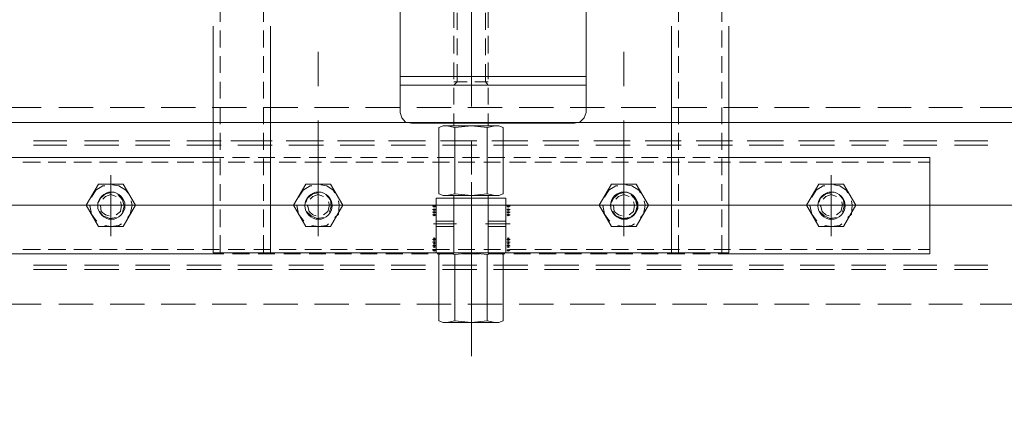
# Model space of a CAD drawing. Header units: millimetres. Extents: x -410 to 72073, y -3152 to 13830.
# Tile 17 of 92: x 6455 to 6782, y 1449 to 1576. Entities that reach past the tile are written whole.
import ezdxf

# ---------------------------------------------------------------- set-up
doc = ezdxf.new("R2010")
doc.units = ezdxf.units.MM
doc.layers.add('A-CEILING-02', color=7, linetype='Continuous', lineweight=5, true_color=0xf27172)
doc.layers.add('ACMV-EQP-CHW', color=30, linetype='Continuous', true_color=0xff7f00)
doc.layers.add('RCP LAYOUT', color=9, linetype='Continuous', true_color=0x808080)
doc.layers.add('S-BEAM', color=12, linetype='Continuous', lineweight=9)

# ---------------------------------------------------------------- blocks, each defined once
blk = doc.blocks.new('A$C9bf954c9')
at = {"layer": 'A-CEILING-02', "true_color": 0x808080}
h = blk.add_hatch(dxfattribs=at)
h.set_pattern_fill('_USER', color=8, scale=600, double=1, pattern_type=0)
h.set_pattern_definition([(0, (9805, 1050), (0, 600), []), (90, (9805, 1050), (-600, 4e-14), [])])
h.paths.add_polyline_path([(200, 1050), (200, 2970), (4245, 2970), (4245, 3620), (5835, 3620), (5835, 2970), (9805, 2970), (9805, 1050)])
blk = doc.blocks.new('A$C256bf26b')
blk.add_blockref('A$C9bf954c9', (0, 0))
blk = doc.blocks.new('DIAL-LT-NDE-ZZ-M3-S-201_rvt-7-RCP-Store 04 at Node L5 Level')
at = {"layer": 'S-BEAM', "color": 7}
blk.add_line((-510457.79, 143946.8), (-515274.71, 143947.13), dxfattribs=at)
blk.add_line((-510457.79, 143946.8), (-515274.71, 143947.13), dxfattribs=at)
blk = doc.blocks.new('A$Cbdc54e46')
at = {"color": 180, "lineweight": 5}
blk.add_blockref('DIAL-LT-NDE-ZZ-M3-S-201_rvt-7-RCP-Store 04 at Node L5 Level', (503661.97, -156234.93), dxfattribs=at)
blk = doc.blocks.new('A$Cf662d679')
blk.add_blockref('A$Cbdc54e46', (0, 0))
blk = doc.blocks.new('AHU-7.5TR-CARRIER')
at = {"layer": 'ACMV-EQP-CHW', "lineweight": 15}
for points in [[(-445.39, -260.94), (-445.39, -309.8)], [(-455.92, -272.64), (-454.46, -272.06)], [(-455.92, -272.64), (-455.92, -294.58)], [(-454.46, -272.06), (-436.03, -272.06)], [(-453.29, -295.17), (-450.65, -294.58), (-450.65, -272.64), (-445.39, -272.06), (-439.83, -272.64), (-439.83, -294.58)], [(-450.65, -272.64), (-453.29, -272.06)], [(-437.2, -272.06), (-439.83, -272.64)], [(-434.56, -272.64), (-436.03, -272.06)], [(-434.56, -272.64), (-434.56, -294.58)], [(-614.18, -278.2), (-625.3, -278.2)], [(-597.21, -278.2), (-608.33, -278.2)], [(-580.25, -278.2), (-591.37, -278.2)], [(-562.98, -278.2), (-574.39, -278.2)], [(-546.02, -278.2), (-557.43, -278.2)], [(-529.06, -278.2), (-540.46, -278.2)], [(-512.09, -278.2), (-523.5, -278.2)], [(-495.12, -278.2), (-506.53, -278.2)], [(-478.15, -278.2), (-489.56, -278.2)], [(-461.18, -278.2), (-472.6, -278.2)], [(-444.21, -278.2), (-455.62, -278.2)], [(-427.26, -278.2), (-438.66, -278.2)], [(-410.28, -278.2), (-421.7, -278.2)], [(-393.32, -278.2), (-404.73, -278.2)], [(-376.35, -278.2), (-387.76, -278.2)], [(-359.38, -278.2), (-370.79, -278.2)], [(-342.41, -278.2), (-353.82, -278.2)], [(-325.45, -278.2), (-336.86, -278.2)], [(-308.49, -278.2), (-319.9, -278.2)], [(-291.52, -278.2), (-302.64, -278.2)], [(-605.69, -289.61), (-616.81, -289.61)], [(-588.74, -289.61), (-599.85, -289.61)], [(-571.47, -289.61), (-582.88, -289.61)], [(-554.51, -289.61), (-565.91, -289.61)], [(-537.54, -289.61), (-548.95, -289.61)], [(-520.58, -289.61), (-531.98, -289.61)], [(-503.6, -289.61), (-515.02, -289.61)], [(-486.63, -289.61), (-498.04, -289.61)], [(-469.67, -289.61), (-481.08, -289.61)], [(-452.7, -289.61), (-464.11, -289.61)], [(-435.73, -289.61), (-447.14, -289.61)], [(-418.77, -289.61), (-430.18, -289.61)], [(-401.8, -289.61), (-413.21, -289.61)], [(-384.84, -289.61), (-396.25, -289.61)], [(-367.86, -289.61), (-379.28, -289.61)], [(-350.9, -289.61), (-362.3, -289.61)], [(-333.93, -289.61), (-345.34, -289.61)], [(-316.96, -289.61), (-328.37, -289.61)], [(-300, -289.61), (-311.12, -289.61)], [(-605.69, -291.07), (-616.81, -291.07)], [(-588.74, -291.07), (-599.85, -291.07)], [(-571.47, -291.07), (-582.88, -291.07)], [(-554.51, -291.07), (-565.91, -291.07)], [(-537.54, -291.07), (-548.95, -291.07)], [(-520.58, -291.07), (-531.98, -291.07)], [(-503.6, -291.07), (-515.02, -291.07)], [(-486.63, -291.07), (-498.04, -291.07)], [(-469.67, -291.07), (-481.08, -291.07)], [(-452.7, -291.07), (-464.11, -291.07)], [(-435.73, -291.07), (-447.14, -291.07)], [(-445.39, -291.65), (-445.39, -318.57)], [(-418.77, -291.07), (-430.18, -291.07)], [(-401.8, -291.07), (-413.21, -291.07)], [(-384.84, -291.07), (-396.25, -291.07)], [(-367.86, -291.07), (-379.28, -291.07)], [(-350.9, -291.07), (-362.3, -291.07)], [(-333.93, -291.07), (-345.34, -291.07)], [(-316.96, -291.07), (-328.37, -291.07)], [(-300, -291.07), (-311.12, -291.07)], [(-597.51, -294.88), (-597.51, -326.77), (-530.81, -326.77)], [(-530.81, -294.88), (-597.51, -294.88)], [(-593.7, -296.34), (-597.51, -296.34)], [(-585.21, -296.34), (-591.07, -296.34)], [(-576.73, -296.34), (-582.3, -296.34)], [(-568.26, -296.34), (-573.82, -296.34)], [(-559.77, -296.34), (-565.33, -296.34)], [(-551.28, -296.34), (-556.85, -296.34)], [(-542.8, -296.34), (-548.37, -296.34)], [(-534.32, -296.34), (-539.88, -296.34)], [(-525.84, -296.34), (-531.4, -296.34)], [(-527.3, -294.88), (-530.81, -294.88)], [(-359.68, -370.35), (-359.68, -363.33), (-359.68, -295.16), (-530.81, -295.16)], [(-530.81, -295.17), (-530.81, -363.33)], [(-528.47, -295.17), (-528.47, -301.02)], [(-518.81, -294.88), (-524.66, -294.88)], [(-517.35, -296.34), (-522.91, -296.34)], [(-510.33, -294.88), (-516.18, -294.88)], [(-508.88, -296.34), (-514.43, -296.34)], [(-514.13, -295.17), (-514.13, -301.02)], [(-511.79, -295.17), (-511.79, -363.33)], [(-501.84, -294.88), (-507.4, -294.88)], [(-500.38, -296.34), (-505.94, -296.34)], [(-493.36, -294.88), (-498.93, -294.88)], [(-491.9, -296.34), (-497.47, -296.34)], [(-484.88, -294.88), (-490.44, -294.88)], [(-483.42, -296.34), (-488.98, -296.34)], [(-476.4, -294.88), (-481.96, -294.88)], [(-474.94, -296.34), (-480.5, -296.34)], [(-467.91, -294.88), (-473.47, -294.88)], [(-466.46, -296.34), (-472.01, -296.34)], [(-459.44, -294.88), (-464.99, -294.88)], [(-457.97, -296.34), (-463.52, -296.34)], [(-458.26, -296.04), (-457.09, -296.04)], [(-457.96, -295.75), (-457.38, -296.34)], [(-457.96, -296.34), (-457.38, -295.75)], [(-457.96, -296.92), (-457.38, -297.8)], [(-457.96, -297.8), (-457.38, -296.92)], [(-456.8, -295.17), (-456.8, -313.3)], [(-450.95, -294.88), (-456.5, -294.88)], [(-455.92, -294.58), (-454.46, -295.17)], [(-449.48, -296.34), (-455.05, -296.34)], [(-454.46, -295.17), (-436.03, -295.17)], [(-450.95, -295.17), (-450.95, -313.3)], [(-450.95, -295.17), (-450.95, -314.18)], [(-450.65, -294.58), (-445.39, -295.16), (-439.83, -294.58), (-437.2, -295.16)], [(-442.46, -294.88), (-448.02, -294.88)], [(-441, -296.34), (-446.57, -296.34)], [(-433.99, -294.88), (-439.54, -294.88)], [(-439.54, -295.17), (-439.54, -313.3)], [(-439.54, -295.17), (-439.54, -314.18)], [(-432.52, -296.34), (-438.08, -296.34)], [(-434.56, -294.58), (-436.03, -295.16)], [(-433.69, -295.17), (-433.69, -313.3)], [(-432.52, -296.04), (-433.69, -296.04)], [(-432.81, -295.75), (-433.39, -296.34)], [(-432.81, -296.34), (-433.39, -295.75)], [(-432.81, -296.92), (-433.39, -297.8)], [(-432.81, -297.8), (-433.39, -296.92)], [(-425.5, -294.88), (-431.06, -294.88)], [(-424.03, -296.34), (-429.59, -296.34)], [(-417.02, -294.88), (-422.58, -294.88)], [(-415.55, -296.34), (-421.11, -296.34)], [(-408.53, -294.88), (-414.09, -294.88)], [(-407.07, -296.34), (-412.63, -296.34)], [(-400.05, -294.88), (-405.61, -294.88)], [(-398.58, -296.34), (-404.14, -296.34)], [(-391.56, -294.88), (-397.12, -294.88)], [(-390.1, -296.34), (-395.66, -296.34)], [(-383.08, -294.88), (-388.64, -294.88)], [(-381.62, -296.34), (-387.18, -296.34)], [(-374.6, -294.88), (-380.16, -294.88)], [(-378.69, -295.17), (-378.69, -363.33)], [(-373.13, -296.34), (-378.69, -296.34)], [(-376.35, -295.17), (-376.35, -301.02)], [(-366.11, -294.88), (-371.68, -294.88)], [(-364.65, -296.34), (-370.2, -296.34)], [(-359.68, -294.88), (-363.19, -294.88)], [(-362.02, -295.17), (-362.02, -301.02)], [(-356.17, -296.34), (-361.72, -296.34)], [(-281.87, -294.88), (-359.68, -294.88)], [(-347.69, -296.34), (-353.24, -296.34)], [(-339.2, -296.34), (-344.76, -296.34)], [(-330.72, -296.34), (-336.28, -296.34)], [(-321.94, -296.34), (-327.79, -296.34)], [(-313.46, -296.34), (-319.31, -296.34)], [(-304.96, -296.34), (-310.82, -296.34)], [(-296.49, -296.34), (-302.34, -296.34)], [(-458.26, -297.51), (-457.09, -297.51)], [(-458.26, -298.67), (-457.09, -298.67)], [(-458.26, -299.55), (-457.09, -299.55)], [(-457.96, -298.09), (-457.38, -298.97)], [(-457.96, -298.97), (-457.38, -298.09)], [(-457.96, -299.26), (-457.38, -300.14)], [(-457.96, -300.14), (-457.38, -299.26)], [(-432.52, -297.51), (-433.69, -297.51)], [(-432.52, -298.67), (-433.69, -298.67)], [(-432.52, -299.55), (-433.69, -299.55)], [(-432.81, -298.09), (-433.39, -298.97)], [(-432.81, -298.97), (-433.39, -298.09)], [(-432.81, -299.26), (-433.39, -300.14)], [(-432.81, -300.14), (-433.39, -299.26)], [(-564.74, -300.73), (-564.74, -320.91)], [(-528.47, -303.65), (-528.47, -309.51)], [(-514.13, -303.65), (-514.13, -309.51)], [(-495.99, -300.72), (-495.99, -320.91)], [(-394.48, -300.72), (-394.48, -320.91)], [(-376.35, -303.65), (-376.35, -309.51)], [(-362.02, -303.65), (-362.02, -309.51)], [(-325.75, -300.72), (-325.75, -320.91)], [(-568.84, -303.94), (-572.93, -310.97), (-568.84, -317.98)], [(-570.3, -306.87), (-571.48, -308.04), (-571.76, -310.97), (-571.48, -312.43)], [(-568.84, -303.94), (-560.65, -303.94)], [(-562.69, -304.24), (-564.74, -303.95), (-567.67, -304.24), (-568.26, -304.82)], [(-560.94, -308.92), (-562.4, -307.45), (-564.45, -306.57), (-566.49, -306.87)], [(-560.65, -317.98), (-556.56, -310.97), (-560.65, -303.94)], [(-557.72, -310.67), (-557.72, -310.97), (-558.31, -308.04), (-559.77, -305.99), (-560.06, -305.69)], [(-500.09, -303.94), (-504.18, -310.97), (-500.09, -317.98)], [(-501.55, -306.87), (-502.44, -308.04), (-503.02, -310.97), (-502.73, -312.43)], [(-500.09, -303.94), (-491.9, -303.94)], [(-493.96, -304.24), (-495.99, -303.95), (-498.63, -304.24), (-499.5, -304.82)], [(-492.2, -308.92), (-493.36, -307.45), (-495.7, -306.57), (-497.75, -306.87)], [(-495.99, -339.05), (-495.99, -304.82)], [(-491.9, -317.98), (-487.8, -310.97), (-491.9, -303.94)], [(-488.98, -310.67), (-488.98, -310.97), (-489.56, -308.04), (-491.03, -305.99), (-491.32, -305.69)], [(-450.07, -304.82), (-458.26, -304.82)], [(-450.95, -303.94), (-456.8, -303.94)], [(-450.95, -305.69), (-456.8, -305.69)], [(-432.81, -304.82), (-440.42, -304.82)], [(-433.69, -303.94), (-439.54, -303.94)], [(-433.69, -305.7), (-439.54, -305.7)], [(-398.58, -303.94), (-402.67, -310.97), (-398.58, -317.98)], [(-400.05, -306.87), (-401.22, -308.04), (-401.51, -310.97), (-401.22, -312.43)], [(-398.58, -303.94), (-390.39, -303.94)], [(-392.44, -304.24), (-394.49, -303.95), (-397.42, -304.24), (-398, -304.82)], [(-390.68, -308.92), (-392.15, -307.45), (-394.2, -306.57), (-396.24, -306.87)], [(-394.48, -339.05), (-394.48, -304.82)], [(-390.39, -317.98), (-386.3, -310.97), (-390.39, -303.94)], [(-387.47, -310.67), (-387.47, -310.97), (-388.05, -308.04), (-389.52, -305.99), (-389.81, -305.69)], [(-329.84, -303.94), (-333.93, -310.97), (-329.84, -317.98)], [(-331.3, -306.87), (-332.18, -308.04), (-332.76, -310.97), (-332.47, -312.43)], [(-329.84, -303.94), (-321.65, -303.94)], [(-323.7, -304.24), (-325.75, -303.95), (-328.37, -304.24), (-329.25, -304.82)], [(-321.94, -308.92), (-323.11, -307.45), (-325.45, -306.57), (-327.5, -306.87)], [(-321.65, -317.98), (-317.56, -310.97), (-321.65, -303.94)], [(-318.72, -310.67), (-318.72, -310.97), (-319.31, -308.04), (-320.77, -305.99), (-321.06, -305.69)], [(-568.55, -308.62), (-569.13, -310.67), (-568.84, -312.72), (-567.38, -314.48)], [(-566.5, -307.75), (-567.96, -308.92), (-568.55, -310.97), (-568.26, -312.14)], [(-561.23, -310.67), (-561.23, -310.97), (-561.82, -308.92), (-562.98, -307.75), (-564.16, -307.45)], [(-499.8, -308.62), (-500.39, -310.67), (-499.8, -312.72), (-498.34, -314.48)], [(-497.75, -307.75), (-499.22, -308.92), (-499.5, -310.97), (-499.22, -312.14)], [(-492.49, -310.67), (-492.49, -310.97), (-492.77, -308.92), (-494.24, -307.75), (-495.42, -307.45)], [(-458.26, -307.75), (-457.09, -307.75)], [(-458.26, -308.62), (-457.09, -308.62)], [(-458.26, -309.51), (-457.09, -309.51)], [(-457.96, -307.45), (-457.38, -308.04)], [(-457.96, -308.04), (-457.38, -307.45)], [(-457.96, -308.33), (-457.38, -308.92)], [(-457.96, -308.92), (-457.38, -308.33)], [(-457.96, -309.21), (-457.38, -309.8)], [(-457.96, -309.8), (-457.38, -309.21)], [(-457.96, -310.38), (-457.38, -310.97)], [(-457.96, -310.97), (-457.38, -310.38)], [(-432.52, -307.75), (-433.69, -307.75)], [(-432.52, -308.62), (-433.69, -308.62)], [(-432.52, -309.51), (-433.69, -309.51)], [(-432.81, -307.45), (-433.39, -308.04)], [(-432.81, -308.04), (-433.39, -307.45)], [(-432.81, -308.33), (-433.39, -308.92)], [(-432.81, -308.92), (-433.39, -308.33)], [(-432.81, -309.21), (-433.39, -309.8)], [(-432.81, -309.8), (-433.39, -309.21)], [(-432.81, -310.38), (-433.39, -310.97)], [(-432.81, -310.97), (-433.39, -310.38)], [(-398.29, -308.62), (-398.87, -310.67), (-398.58, -312.72), (-397.12, -314.48)], [(-396.25, -307.75), (-397.71, -308.92), (-398.29, -310.97), (-398, -312.14)], [(-390.99, -310.67), (-390.99, -310.97), (-391.56, -308.92), (-392.73, -307.75), (-393.9, -307.45)], [(-329.54, -308.62), (-330.13, -310.67), (-329.54, -312.72), (-328.08, -314.48)], [(-327.5, -307.75), (-328.96, -308.92), (-329.25, -310.97), (-328.96, -312.14)], [(-322.23, -310.67), (-322.23, -310.97), (-322.53, -308.92), (-323.98, -307.75), (-325.16, -307.45)], [(-599.85, -310.97), (-656.59, -310.97)], [(-545.43, -310.97), (-606, -310.97)], [(-577.32, -310.97), (-588.74, -310.97)], [(-566.5, -313.89), (-564.74, -314.48), (-562.98, -313.89), (-562.11, -313.01)], [(-509.46, -310.97), (-565.91, -310.97)], [(-564.74, -315.06), (-562.99, -314.76), (-561.23, -313.3), (-560.65, -311.84)], [(-562.69, -317.4), (-562.11, -317.4), (-559.77, -315.94), (-558.31, -313.59)], [(-522.91, -310.97), (-534.03, -310.97)], [(-528.47, -312.43), (-528.47, -317.99)], [(-514.13, -312.43), (-514.13, -317.99)], [(-454.75, -310.97), (-511.5, -310.97)], [(-462.36, -310.97), (-501.84, -310.97)], [(-486.64, -310.97), (-498.04, -310.97)], [(-497.75, -313.89), (-495.99, -314.48), (-494.24, -313.89), (-493.36, -313.01)], [(-495.7, -315.06), (-494.24, -314.76), (-492.49, -313.3), (-491.9, -311.84)], [(-493.96, -317.4), (-493.36, -317.4), (-491.03, -315.94), (-489.56, -313.59)], [(-418.77, -310.97), (-475.52, -310.97)], [(-458.26, -310.67), (-457.09, -310.67)], [(-433.69, -313.3), (-456.8, -313.3)], [(-439.54, -310.97), (-450.95, -310.97)], [(-432.23, -310.97), (-443.64, -310.97)], [(-432.52, -310.67), (-433.69, -310.67)], [(-388.64, -310.97), (-428.43, -310.97)], [(-364.36, -310.97), (-420.82, -310.97)], [(-396.25, -310.97), (-407.36, -310.97)], [(-396.25, -313.89), (-394.49, -314.48), (-392.73, -313.89), (-391.85, -313.01)], [(-394.48, -315.06), (-392.74, -314.76), (-390.99, -313.3), (-390.39, -311.84)], [(-392.44, -317.4), (-391.85, -317.4), (-389.51, -315.94), (-388.05, -313.59)], [(-328.37, -310.97), (-384.84, -310.97)], [(-376.35, -312.43), (-376.35, -317.99)], [(-362.02, -312.43), (-362.02, -317.99)], [(-341.55, -310.97), (-352.94, -310.97)], [(-273.68, -310.97), (-330.43, -310.97)], [(-327.5, -313.89), (-325.75, -314.48), (-323.98, -313.89), (-323.11, -313.01)], [(-325.45, -315.06), (-323.98, -314.76), (-322.23, -313.3), (-321.65, -311.84)], [(-323.7, -317.4), (-323.11, -317.4), (-320.77, -315.94), (-319.31, -313.59)], [(-305.56, -310.97), (-316.96, -310.97)], [(-570.3, -315.06), (-569.72, -315.94), (-567.67, -317.4), (-565.62, -317.69)], [(-501.55, -315.06), (-500.97, -315.94), (-498.63, -317.4), (-496.58, -317.69)], [(-454.46, -314.18), (-455.92, -314.76), (-455.92, -336.71), (-454.46, -337.29)], [(-454.46, -314.18), (-436.03, -314.18)], [(-453.29, -337.29), (-450.65, -336.71), (-450.65, -314.76), (-453.29, -314.18)], [(-450.95, -314.18), (-439.54, -314.18)], [(-439.83, -314.76), (-445.39, -314.18), (-450.65, -314.76)], [(-437.2, -314.18), (-439.83, -314.76)], [(-439.83, -336.71), (-439.83, -314.76)], [(-434.56, -314.76), (-436.03, -314.18)], [(-434.56, -336.71), (-434.56, -314.76)], [(-400.05, -315.06), (-399.46, -315.94), (-397.42, -317.4), (-395.36, -317.69)], [(-331.3, -315.06), (-330.72, -315.94), (-328.37, -317.4), (-326.32, -317.69)], [(-568.84, -317.98), (-560.65, -317.98)], [(-500.09, -317.98), (-491.9, -317.98)], [(-398.58, -317.98), (-390.39, -317.98)], [(-329.84, -317.98), (-321.65, -317.98)], [(-528.47, -320.91), (-528.47, -326.47)], [(-514.13, -320.91), (-514.13, -326.47)], [(-445.39, -321.21), (-445.39, -332.32)], [(-376.35, -320.91), (-376.35, -326.47)], [(-362.02, -320.91), (-362.02, -326.47)], [(-597.51, -325.29), (-593.7, -325.29)], [(-591.07, -325.29), (-585.22, -325.29)], [(-582.3, -325.29), (-576.74, -325.29)], [(-573.82, -325.29), (-568.26, -325.29)], [(-565.33, -325.29), (-559.77, -325.29)], [(-556.85, -325.29), (-551.28, -325.29)], [(-548.36, -325.29), (-542.8, -325.29)], [(-539.88, -325.29), (-534.32, -325.29)], [(-531.4, -325.29), (-525.84, -325.29)], [(-530.81, -326.77), (-527.3, -326.77)], [(-524.66, -326.77), (-518.81, -326.77)], [(-522.91, -325.29), (-517.35, -325.29)], [(-516.18, -326.77), (-510.33, -326.77)], [(-514.43, -325.29), (-508.87, -325.29)], [(-507.4, -326.77), (-501.84, -326.77)], [(-505.94, -325.29), (-500.39, -325.29)], [(-498.93, -326.77), (-493.36, -326.77)], [(-497.46, -325.29), (-491.9, -325.29)], [(-490.44, -326.77), (-484.88, -326.77)], [(-488.98, -325.29), (-483.42, -325.29)], [(-481.96, -326.77), (-476.4, -326.77)], [(-480.5, -325.29), (-474.94, -325.29)], [(-473.47, -326.77), (-467.91, -326.77)], [(-472.01, -325.29), (-466.46, -325.29)], [(-464.99, -326.77), (-459.44, -326.77)], [(-463.52, -325.29), (-457.97, -325.29)], [(-456.5, -326.77), (-450.95, -326.77)], [(-455.05, -325.29), (-449.48, -325.29)], [(-448.02, -326.77), (-442.46, -326.77)], [(-446.56, -325.29), (-441, -325.29)], [(-439.54, -326.77), (-433.99, -326.77)], [(-438.08, -325.29), (-432.52, -325.29)], [(-431.06, -326.77), (-425.5, -326.77)], [(-429.59, -325.29), (-424.04, -325.29)], [(-422.58, -326.77), (-417.02, -326.77)], [(-421.11, -325.29), (-415.56, -325.29)], [(-414.09, -326.77), (-408.53, -326.77)], [(-412.63, -325.29), (-407.07, -325.29)], [(-405.61, -326.77), (-400.05, -326.77)], [(-404.14, -325.29), (-398.58, -325.29)], [(-397.12, -326.77), (-391.56, -326.77)], [(-395.66, -325.29), (-390.1, -325.29)], [(-388.64, -326.77), (-383.08, -326.77)], [(-387.18, -325.29), (-381.62, -325.29)], [(-380.16, -326.77), (-374.6, -326.77)], [(-378.69, -325.29), (-373.13, -325.29)], [(-371.68, -326.77), (-366.11, -326.77)], [(-370.2, -325.29), (-364.65, -325.29)], [(-363.19, -326.77), (-284.79, -326.77)], [(-361.72, -325.29), (-356.17, -325.29)], [(-353.24, -325.29), (-347.68, -325.29)], [(-344.76, -325.29), (-339.2, -325.29)], [(-336.27, -325.29), (-330.72, -325.29)], [(-327.79, -325.29), (-321.94, -325.29)], [(-319.31, -325.29), (-313.45, -325.29)], [(-310.82, -325.29), (-304.96, -325.29)], [(-302.34, -325.29), (-296.49, -325.29)], [(-528.47, -329.39), (-528.47, -334.95)], [(-514.13, -329.39), (-514.13, -334.95)], [(-376.35, -329.39), (-376.35, -334.95)], [(-362.02, -329.39), (-362.02, -334.95)], [(-605.69, -330.86), (-616.81, -330.86)], [(-605.69, -332.32), (-616.81, -332.32)], [(-588.74, -330.86), (-599.85, -330.86)], [(-588.74, -332.32), (-599.85, -332.32)], [(-570.89, -332.32), (-583.75, -332.32)], [(-571.47, -330.86), (-582.88, -330.86)], [(-571.47, -332.32), (-582.88, -332.32)], [(-554.51, -330.86), (-565.91, -330.86)], [(-554.51, -332.32), (-565.91, -332.32)], [(-553.91, -332.32), (-565.33, -332.32)], [(-537.54, -330.86), (-548.95, -330.86)], [(-537.54, -332.32), (-548.95, -332.32)], [(-536.95, -332.32), (-548.07, -332.32)], [(-520.58, -330.86), (-531.98, -330.86)], [(-520.58, -332.32), (-531.98, -332.32)], [(-519.99, -332.32), (-531.11, -332.32)], [(-503.6, -330.86), (-515.02, -330.86)], [(-503.6, -332.32), (-515.02, -332.32)], [(-503.02, -332.32), (-514.13, -332.32)], [(-486.63, -330.86), (-498.04, -330.86)], [(-486.63, -332.32), (-498.04, -332.32)], [(-486.05, -332.32), (-497.17, -332.32)], [(-469.67, -330.86), (-481.08, -330.86)], [(-469.67, -332.32), (-481.08, -332.32)], [(-469.09, -332.32), (-480.2, -332.32)], [(-452.7, -330.86), (-464.11, -330.86)], [(-452.7, -332.32), (-464.11, -332.32)], [(-452.11, -332.32), (-463.24, -332.32)], [(-435.73, -330.86), (-447.14, -330.86)], [(-435.73, -332.32), (-447.14, -332.32)], [(-435.15, -332.32), (-446.26, -332.32)], [(-418.77, -330.86), (-430.18, -330.86)], [(-418.77, -332.32), (-430.18, -332.32)], [(-417.88, -332.32), (-429.3, -332.32)], [(-401.8, -330.86), (-413.21, -330.86)], [(-401.8, -332.32), (-413.21, -332.32)], [(-400.93, -332.32), (-412.33, -332.32)], [(-384.84, -330.86), (-396.25, -330.86)], [(-384.84, -332.32), (-396.25, -332.32)], [(-383.95, -332.32), (-395.36, -332.32)], [(-367.86, -330.86), (-379.28, -330.86)], [(-367.86, -332.32), (-379.28, -332.32)], [(-365.53, -332.32), (-378.4, -332.32)], [(-350.9, -330.86), (-362.3, -330.86)], [(-350.9, -332.32), (-362.3, -332.32)], [(-333.93, -330.86), (-345.34, -330.86)], [(-333.93, -332.32), (-345.34, -332.32)], [(-316.96, -330.86), (-328.37, -330.86)], [(-316.96, -332.32), (-328.37, -332.32)], [(-300, -330.86), (-311.12, -330.86)], [(-300, -332.32), (-311.12, -332.32)], [(-528.47, -337.88), (-528.47, -343.43)], [(-514.13, -337.88), (-514.13, -343.43)], [(-479.62, -338.17), (-481.37, -338.46), (-482.84, -339.93), (-483.42, -341.68)], [(-425.5, -338.17), (-479.62, -338.17)], [(-454.46, -337.29), (-436.03, -337.29)], [(-450.95, -337.29), (-450.95, -341.39)], [(-450.65, -336.71), (-445.39, -337.29), (-439.83, -336.71), (-437.2, -337.29)], [(-439.54, -337.29), (-439.54, -341.39)], [(-434.56, -336.71), (-436.03, -337.29)], [(-421.7, -341.68), (-422.28, -339.93), (-423.45, -338.46), (-425.5, -338.17)], [(-376.35, -337.88), (-376.35, -343.43)], [(-362.02, -337.88), (-362.02, -343.43)], [(-483.42, -341.68), (-483.42, -382.34)], [(-421.7, -341.68), (-421.7, -382.34)], [(-614.18, -343.43), (-625.3, -343.43)], [(-597.21, -343.43), (-608.33, -343.43)], [(-580.25, -343.43), (-591.37, -343.43)], [(-562.98, -343.43), (-574.39, -343.43)], [(-546.02, -343.43), (-557.43, -343.43)], [(-529.06, -343.43), (-540.46, -343.43)], [(-528.47, -346.36), (-528.47, -351.92)], [(-512.09, -343.43), (-523.5, -343.43)], [(-514.13, -346.36), (-514.13, -351.92)], [(-495.12, -343.43), (-506.53, -343.43)], [(-478.15, -343.43), (-489.56, -343.43)], [(-461.18, -343.43), (-472.59, -343.43)], [(-444.21, -343.43), (-455.62, -343.43)], [(-450.95, -344.32), (-450.95, -349.87)], [(-445.39, -343.72), (-445.39, -400.19)], [(-439.54, -344.32), (-439.54, -349.87)], [(-427.26, -343.43), (-438.66, -343.43)], [(-410.28, -343.43), (-421.7, -343.43)], [(-393.32, -343.43), (-404.73, -343.43)], [(-376.35, -343.43), (-387.76, -343.43)], [(-376.35, -346.36), (-376.35, -351.92)], [(-359.38, -343.43), (-370.79, -343.43)], [(-362.02, -346.36), (-362.02, -351.92)], [(-342.41, -343.43), (-353.82, -343.43)], [(-325.45, -343.43), (-336.86, -343.43)], [(-308.49, -343.43), (-319.9, -343.43)], [(-291.52, -343.43), (-302.64, -343.43)], [(-495.99, -361.87), (-495.99, -350.46)], [(-421.7, -350.74), (-483.42, -350.74)], [(-450.07, -351.92), (-450.95, -350.74)], [(-450.95, -351.92), (-446.57, -351.92)], [(-450.95, -352.8), (-450.95, -358.35)], [(-450.07, -357.77), (-450.07, -351.92)], [(-443.92, -351.92), (-439.54, -351.92)], [(-440.7, -351.92), (-439.54, -350.74)], [(-440.7, -357.77), (-440.7, -351.92)], [(-439.54, -352.8), (-439.54, -358.35)], [(-394.48, -361.87), (-394.48, -350.46)], [(-528.47, -354.85), (-528.47, -360.4)], [(-514.13, -354.85), (-514.13, -360.4)], [(-421.7, -353.67), (-483.42, -353.67)], [(-376.35, -354.85), (-376.35, -360.4)], [(-362.02, -354.85), (-362.02, -360.4)], [(-450.95, -361.28), (-450.95, -367.13)], [(-450.07, -366.25), (-450.07, -360.69)], [(-445.39, -439.09), (-445.39, -360.4)], [(-440.7, -366.25), (-440.7, -360.69)], [(-439.54, -361.28), (-439.54, -367.13)], [(-530.81, -363.33), (-530.81, -370.35)], [(-528.47, -363.33), (-528.47, -368.89)], [(-514.13, -363.33), (-514.13, -368.89)], [(-511.79, -363.33), (-511.79, -370.35)], [(-378.69, -363.33), (-378.69, -370.35)], [(-376.35, -363.33), (-376.35, -368.89)], [(-362.02, -363.33), (-362.02, -368.89)], [(-450.07, -374.73), (-450.07, -369.18)], [(-440.7, -374.73), (-440.7, -369.18)], [(-528.47, -371.81), (-528.47, -377.38)], [(-514.13, -371.81), (-514.13, -377.38)], [(-450.95, -369.76), (-450.95, -375.61)], [(-439.54, -369.76), (-439.54, -375.61)], [(-376.35, -371.81), (-376.35, -377.38)], [(-362.02, -371.81), (-362.02, -377.38)]]:
    blk.add_lwpolyline(points, dxfattribs=at)
for centre, radius in [((-564.88, -310.82), 4.52), ((-496.13, -310.82), 4.52), ((-496, -310.91), 4.44), ((-394.63, -310.83), 4.52), ((-394.62, -310.82), 4.52), ((-325.88, -310.82), 4.52)]:
    blk.add_circle(centre, radius, dxfattribs=at)
blk = doc.blocks.new('A$C046736b7')
at = {"rotation": 180}
blk.add_blockref('AHU-7.5TR-CARRIER', (-9042.08, 1203.77), dxfattribs=at)

msp = doc.modelspace()

# ---------------------------------------------------------------- block references
for name, p in [('A$Cf662d679', (17700, 13830)), ('A$C046736b7', (15202, 0))]:
    msp.add_blockref(name, p)
at = {"layer": 'RCP LAYOUT'}
msp.add_blockref('A$C256bf26b', (0, 0), dxfattribs=at)

doc.saveas('drawing.dxf')
